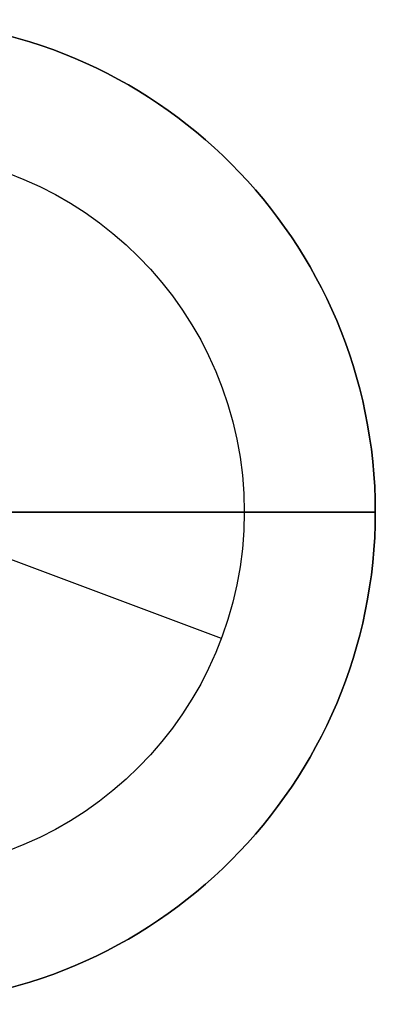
# Model space of a CAD drawing. Extents: x -3378 to 3007, y -425 to 173.
# Tile 182 of 256: x -1066 to -1055, y 59 to 89. Entities that reach past the tile are written whole.
import ezdxf

# ---------------------------------------------------------------- set-up
doc = ezdxf.new("R2010")
doc.units = 0
doc.layers.add('PREDEFINITO', color=7, linetype='CONTINUOUS')

msp = doc.modelspace()

# ---------------------------------------------------------------- linework, layer by layer
at = {"layer": 'PREDEFINITO'}
for p, q in [((-1084.721, 74.001, 1255), (-1054.721, 74.001, 1255)), ((-1084.721, 74.001, 3155), (-1054.721, 74.001, 3155)), ((-1054.721, 74.001, 3155), (-1066.221, 74.001, 3155)), ((-1054.721, 74.001, 1255), (-1066.221, 74.001, 1255)), ((-1054.721, 74.001, 3175), (-1058.721, 74.001, 3175)), ((-1054.721, 74.001, 1235), (-1058.721, 74.001, 1235)), ((-1054.721, 74.001, 1255), (-1054.721, 74.001, 3155)), ((-1054.721, 74.001, 3155), (-1054.721, 74.001, 3175)), ((-1054.721, 74.001, 1255), (-1054.721, 74.001, 1235)), ((-1059.416, 70.151, 3171), (-1066.442, 72.776, 3171)), ((-1059.416, 70.151, 1239), (-1066.442, 72.776, 1239)), ((-1059.416, 70.151, 3175), (-1059.416, 70.151, 3171)), ((-1059.416, 70.151, 1235), (-1059.416, 70.151, 1239))]:
    msp.add_line(p, q, dxfattribs=at)
for centre, radius in [((-1069.721, 74.001, 1255), 15), ((-1069.721, 74.001, 3155), 15), ((-1069.721, 74.001, 2205), 15), ((-1069.721, 74.001, 3175), 11), ((-1069.721, 74.001, 3171), 11), ((-1069.721, 74.001, 3173), 11), ((-1069.721, 74.001, 1235), 11), ((-1069.721, 74.001, 1239), 11), ((-1069.721, 74.001, 1237), 11)]:
    msp.add_circle(centre, radius, dxfattribs=at)
at = {"layer": 'PREDEFINITO', "extrusion": (1.51582e-14, 1.51582e-14, -1)}
for centre in [(1069.721, 74.001, -3155), (1069.721, 74.001, -3175), (1069.721, 74.001, -3165)]:
    msp.add_circle(centre, 15, dxfattribs=at)
at = {"layer": 'PREDEFINITO', "extrusion": (-1.51582e-14, -1.51582e-14, -1)}
for centre in [(1069.721, 74.001, -1255), (1069.721, 74.001, -1235), (1069.721, 74.001, -1245)]:
    msp.add_circle(centre, 15, dxfattribs=at)

doc.saveas('drawing.dxf')
